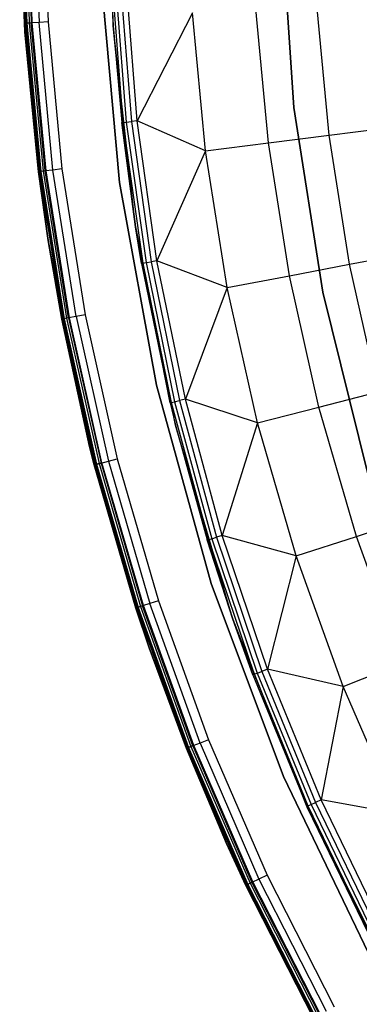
# Model space of a CAD drawing. Extents: x 0.1 to 23.7, y -11.8 to 11.8.
# Tile 6 of 56: x 0.1 to 1.8, y -5.6 to -0.7. Entities that reach past the tile are written whole.
import ezdxf

# ---------------------------------------------------------------- set-up
doc = ezdxf.new("R2010")
doc.units = 0
doc.header["$MEASUREMENT"] = 0
doc.layers.get('0').update_dxf_attribs({"color": 13, "linetype": 'CONTINUOUS'})

# ---------------------------------------------------------------- blocks, each defined once
blk = doc.blocks.new('NIKKI_ROUND_LED_L_60W_2_ST')
at = {"color": 0}
for p, q in [((0.5837, -0.7541, 2.461), (0.5615, 0.2515, 2.461)), ((0.5837, -0.7541, 2.461), (0.5615, 0.2515, 2.461)), ((0.1414, -0.7416, 2.4422), (0.1181, 0, 2.4422)), ((0.1181, 0, 0.1981), (0.1414, -0.7416, 0.1981)), ((0.1414, -0.7416, 2.4422), (0.1181, 0, 2.4422)), ((0.1181, 0, 0.1981), (0.1414, -0.7416, 0.1981)), ((0.1807, -0.7391, 0.1587), (0.1575, 0, 0.1587)), ((0.1807, -0.7391, 0.1587), (0.1575, 0, 0.1587)), ((0.2362, 0, 2.5603), (0.2593, -0.7342, 2.5603)), ((0.2362, 0, 2.5603), (0.2593, -0.7342, 2.5603)), ((0.1211, 0, 0.183), (0.1444, -0.7414, 0.183)), ((0.1211, 0, 0.183), (0.1444, -0.7414, 0.183)), ((0.1271, 0, 2.4874), (0.1504, -0.7411, 2.4874)), ((0.1271, 0, 2.4874), (0.1504, -0.7411, 2.4874)), ((0.1296, 0, 0.1703), (0.1529, -0.7409, 0.1703)), ((0.1296, 0, 0.1703), (0.1529, -0.7409, 0.1703)), ((0.1424, 0, 0.1617), (0.1657, -0.7401, 0.1617)), ((0.1424, 0, 0.1617), (0.1657, -0.7401, 0.1617)), ((0.1527, 0, 2.5257), (0.1759, -0.7394, 2.5257)), ((0.1527, 0, 2.5257), (0.1759, -0.7394, 2.5257)), ((0.191, 0, 2.5513), (0.2142, -0.737, 2.5513)), ((0.191, 0, 2.5513), (0.2142, -0.737, 2.5513)), ((1.4207, -0.2325, 2.2156), (1.4823, -1.1604, 2.2156)), ((1.4823, -1.1604, 2.0188), (1.4207, -0.2325, 2.0188)), ((1.4207, -0.2325, 2.2156), (1.4823, -1.1604, 2.2156)), ((1.4823, -1.1604, 2.0188), (1.4207, -0.2325, 2.0188)), ((0.5233, -0.5122, 2.4816), (0.6151, -1.5326, 2.4816)), ((0.6151, -1.5326, 0.1587), (0.5233, -0.5122, 0.1587)), ((0.6151, -1.5326, 0.1587), (0.5233, -0.5122, 0.1587)), ((0.5233, -0.5122, 2.4816), (0.6151, -1.5326, 2.4816)), ((0.5711, -0.5303, 0.1169), (0.5837, -0.7541, 2.461)), ((0.5711, -0.5303, 0.1169), (0.5837, -0.7541, 2.461)), ((0.5711, -0.5303, 0.1169), (0.5837, -0.7541, 0.1169)), ((0.5711, -0.5303, 0.1169), (0.5837, -0.7541, 0.1169)), ((0.5837, -0.7541, 0.1169), (0.5769, -0.53, 0.087)), ((0.5769, -0.53, 0.087), (0.6318, -1.2348, 0.087)), ((0.5837, -0.7541, 0.1169), (0.5769, -0.53, 0.087)), ((0.5769, -0.53, 0.087), (0.6318, -1.2348, 0.087)), ((0.5937, -0.5293, 0.0617), (0.6485, -1.233, 0.0617)), ((0.5937, -0.5293, 0.0617), (0.6485, -1.233, 0.0617)), ((0.6188, -0.5281, 0.0445), (0.6735, -1.2302, 0.0445)), ((0.6188, -0.5281, 0.0445), (0.6735, -1.2302, 0.0445)), ((0.703, -1.227, 0.0382), (0.6485, -0.5267, 0.0382)), ((0.703, -1.227, 0.0382), (0.6485, -0.5267, 0.0382)), ((1.3554, -1.3358, 0.1122), (1.2924, -0.6692, 0.1122)), ((1.3554, -1.3358, 0.1122), (1.2924, -0.6692, 0.1122)), ((1.6577, -1.2976, 0.2112), (1.5965, -0.6501, 0.2112)), ((1.6577, -1.2976, 0.2112), (1.5965, -0.6501, 0.2112)), ((0.2593, -0.7342, 2.5603), (0.2142, -0.737, 2.5513)), ((0.2593, -0.7342, 2.5603), (0.2142, -0.737, 2.5513)), ((0.2593, -0.7342, 2.5603), (0.3284, -1.4655, 2.5603)), ((0.2593, -0.7342, 2.5603), (0.3284, -1.4655, 2.5603)), ((0.9779, -0.689, 0.0542), (0.703, -1.227, 0.0382)), ((0.9779, -0.689, 0.0542), (0.703, -1.227, 0.0382)), ((1.0427, -1.3753, 0.0542), (0.9779, -0.689, 0.0542)), ((1.0427, -1.3753, 0.0542), (0.9779, -0.689, 0.0542)), ((0.1504, -0.7411, 2.4874), (0.1414, -0.7416, 2.4422)), ((0.1504, -0.7411, 2.4874), (0.1414, -0.7416, 2.4422)), ((0.1414, -0.7416, 0.1981), (0.1444, -0.7414, 0.183)), ((0.1414, -0.7416, 0.1981), (0.1444, -0.7414, 0.183)), ((0.1414, -0.7416, 2.4422), (0.1414, -0.7416, 0.1981)), ((0.1414, -0.7416, 0.1981), (0.1441, -0.7833, 0.1981)), ((0.1441, -0.7833, 2.4422), (0.1414, -0.7416, 2.4422)), ((0.1414, -0.7416, 2.4422), (0.1414, -0.7416, 0.1981)), ((0.1441, -0.7833, 2.4422), (0.1414, -0.7416, 2.4422)), ((0.1414, -0.7416, 0.1981), (0.1441, -0.7833, 0.1981)), ((0.1441, -0.7833, 2.4422), (0.1504, -0.7411, 2.4874)), ((0.1441, -0.7833, 2.4422), (0.1504, -0.7411, 2.4874)), ((0.1441, -0.7833, 0.1981), (0.1444, -0.7414, 0.183)), ((0.1441, -0.7833, 0.1981), (0.1444, -0.7414, 0.183)), ((0.1441, -0.7833, 0.1981), (0.1441, -0.7833, 2.4422)), ((0.1441, -0.7833, 0.1981), (0.1441, -0.7833, 2.4422)), ((0.1441, -0.7833, 0.1981), (0.2112, -1.4803, 0.1981)), ((0.2112, -1.4803, 2.4422), (0.1441, -0.7833, 2.4422)), ((0.2112, -1.4803, 2.4422), (0.1441, -0.7833, 2.4422)), ((0.2202, -1.4792, 2.4874), (0.1441, -0.7833, 2.4422)), ((0.2202, -1.4792, 2.4874), (0.1441, -0.7833, 2.4422)), ((0.1441, -0.7833, 0.1981), (0.2112, -1.4803, 0.1981)), ((0.1529, -0.7409, 0.1703), (0.1444, -0.7414, 0.183)), ((0.1529, -0.7409, 0.1703), (0.1444, -0.7414, 0.183)), ((0.2112, -1.4803, 0.1981), (0.1444, -0.7414, 0.183)), ((0.1444, -0.7414, 0.183), (0.2142, -1.4799, 0.183)), ((0.2112, -1.4803, 0.1981), (0.1444, -0.7414, 0.183)), ((0.1444, -0.7414, 0.183), (0.2142, -1.4799, 0.183)), ((0.1759, -0.7394, 2.5257), (0.1504, -0.7411, 2.4874)), ((0.1759, -0.7394, 2.5257), (0.1504, -0.7411, 2.4874)), ((0.2202, -1.4792, 2.4874), (0.1504, -0.7411, 2.4874)), ((0.2202, -1.4792, 2.4874), (0.1504, -0.7411, 2.4874)), ((0.1657, -0.7401, 0.1617), (0.1529, -0.7409, 0.1703)), ((0.1657, -0.7401, 0.1617), (0.1529, -0.7409, 0.1703)), ((0.1529, -0.7409, 0.1703), (0.2227, -1.4789, 0.1703)), ((0.1529, -0.7409, 0.1703), (0.2227, -1.4789, 0.1703)), ((0.1807, -0.7391, 0.1587), (0.1657, -0.7401, 0.1617)), ((0.1807, -0.7391, 0.1587), (0.1657, -0.7401, 0.1617)), ((0.1657, -0.7401, 0.1617), (0.2354, -1.4773, 0.1617)), ((0.1657, -0.7401, 0.1617), (0.2354, -1.4773, 0.1617)), ((0.2142, -0.737, 2.5513), (0.1759, -0.7394, 2.5257)), ((0.2142, -0.737, 2.5513), (0.1759, -0.7394, 2.5257)), ((0.2456, -1.476, 2.5257), (0.1759, -0.7394, 2.5257)), ((0.2456, -1.476, 2.5257), (0.1759, -0.7394, 2.5257)), ((0.2503, -1.4754, 0.1587), (0.1807, -0.7391, 0.1587)), ((0.2503, -1.4754, 0.1587), (0.1807, -0.7391, 0.1587)), ((0.2836, -1.4712, 2.5513), (0.2142, -0.737, 2.5513)), ((0.2836, -1.4712, 2.5513), (0.2142, -0.737, 2.5513)), ((0.6948, -1.7539, 2.461), (0.5837, -0.7541, 2.461)), ((0.5837, -0.7541, 2.461), (0.626, -1.2354, 0.1169)), ((0.5837, -0.7541, 2.461), (0.626, -1.2354, 0.1169)), ((0.5837, -0.7541, 2.461), (0.5837, -0.7541, 0.1169)), ((0.5837, -0.7541, 0.1169), (0.626, -1.2354, 0.1169)), ((0.5837, -0.7541, 2.461), (0.5837, -0.7541, 0.1169)), ((0.6948, -1.7539, 2.461), (0.5837, -0.7541, 2.461)), ((0.6318, -1.2348, 0.087), (0.5837, -0.7541, 0.1169)), ((0.5837, -0.7541, 0.1169), (0.626, -1.2354, 0.1169)), ((0.6318, -1.2348, 0.087), (0.5837, -0.7541, 0.1169)), ((1.4823, -1.1604, 2.2156), (1.6258, -2.0791, 2.2156)), ((1.6258, -2.0791, 2.0188), (1.4823, -1.1604, 2.0188)), ((1.4823, -1.1604, 2.2156), (1.6258, -2.0791, 2.2156)), ((1.4823, -1.1604, 2.2156), (1.4823, -1.1604, 2.0188)), ((1.6258, -2.0791, 2.0188), (1.4823, -1.1604, 2.0188)), ((1.4823, -1.1604, 2.2156), (1.4823, -1.1604, 2.0188)), ((0.626, -1.2354, 0.1169), (0.6318, -1.2348, 0.087)), ((0.626, -1.2354, 0.1169), (0.6318, -1.2348, 0.087)), ((0.6948, -1.7539, 2.461), (0.626, -1.2354, 0.1169)), ((0.626, -1.2354, 0.1169), (0.6948, -1.7539, 0.1169)), ((0.6948, -1.7539, 2.461), (0.626, -1.2354, 0.1169)), ((0.626, -1.2354, 0.1169), (0.6948, -1.7539, 0.1169)), ((0.6318, -1.2348, 0.087), (0.6485, -1.233, 0.0617)), ((0.6318, -1.2348, 0.087), (0.6485, -1.233, 0.0617)), ((0.6948, -1.7539, 0.1169), (0.6318, -1.2348, 0.087)), ((0.6318, -1.2348, 0.087), (0.7305, -1.9347, 0.087)), ((0.6948, -1.7539, 0.1169), (0.6318, -1.2348, 0.087)), ((0.6318, -1.2348, 0.087), (0.7305, -1.9347, 0.087)), ((0.6485, -1.233, 0.0617), (0.6735, -1.2302, 0.0445)), ((0.6485, -1.233, 0.0617), (0.6735, -1.2302, 0.0445)), ((0.6485, -1.233, 0.0617), (0.747, -1.9319, 0.0617)), ((0.6485, -1.233, 0.0617), (0.747, -1.9319, 0.0617)), ((0.703, -1.227, 0.0382), (0.6735, -1.2302, 0.0445)), ((0.703, -1.227, 0.0382), (0.6735, -1.2302, 0.0445)), ((0.6735, -1.2302, 0.0445), (0.7717, -1.9276, 0.0445)), ((0.6735, -1.2302, 0.0445), (0.7717, -1.9276, 0.0445)), ((1.0427, -1.3753, 0.0542), (0.703, -1.227, 0.0382)), ((1.0427, -1.3753, 0.0542), (0.703, -1.227, 0.0382)), ((0.801, -1.9226, 0.0382), (0.703, -1.227, 0.0382)), ((0.801, -1.9226, 0.0382), (0.703, -1.227, 0.0382)), ((1.6577, -1.2976, 0.2112), (1.9445, -1.2614, 0.3495)), ((1.6577, -1.2976, 0.2112), (1.9445, -1.2614, 0.3495)), ((1.3554, -1.3358, 0.1122), (1.6577, -1.2976, 0.2112)), ((1.3554, -1.3358, 0.1122), (1.6577, -1.2976, 0.2112)), ((1.7595, -1.94, 0.2112), (1.6577, -1.2976, 0.2112)), ((1.7595, -1.94, 0.2112), (1.6577, -1.2976, 0.2112)), ((1.0427, -1.3753, 0.0542), (1.3554, -1.3358, 0.1122)), ((1.0427, -1.3753, 0.0542), (1.3554, -1.3358, 0.1122)), ((1.4601, -1.9971, 0.1122), (1.3554, -1.3358, 0.1122)), ((1.4601, -1.9971, 0.1122), (1.3554, -1.3358, 0.1122)), ((1.0427, -1.3753, 0.0542), (0.801, -1.9226, 0.0382)), ((1.0427, -1.3753, 0.0542), (0.801, -1.9226, 0.0382)), ((1.1506, -2.0561, 0.0542), (1.0427, -1.3753, 0.0542)), ((1.1506, -2.0561, 0.0542), (1.0427, -1.3753, 0.0542)), ((0.3284, -1.4655, 2.5603), (0.2836, -1.4712, 2.5513)), ((0.3284, -1.4655, 2.5603), (0.2836, -1.4712, 2.5513)), ((0.3284, -1.4655, 2.5603), (0.4433, -2.191, 2.5603)), ((0.3284, -1.4655, 2.5603), (0.4433, -2.191, 2.5603)), ((0.2112, -1.4803, 2.4422), (0.2202, -1.4792, 2.4874)), ((0.2112, -1.4803, 2.4422), (0.2202, -1.4792, 2.4874)), ((0.2112, -1.4803, 0.1981), (0.2142, -1.4799, 0.183)), ((0.2112, -1.4803, 0.1981), (0.2142, -1.4799, 0.183)), ((0.2112, -1.4803, 0.1981), (0.2112, -1.4803, 2.4422)), ((0.2112, -1.4803, 0.1981), (0.2112, -1.4803, 2.4422)), ((0.2112, -1.4803, 0.1981), (0.2595, -1.8218, 0.1981)), ((0.2595, -1.8218, 2.4422), (0.2112, -1.4803, 2.4422)), ((0.2595, -1.8218, 2.4422), (0.2112, -1.4803, 2.4422)), ((0.2112, -1.4803, 0.1981), (0.2595, -1.8218, 0.1981)), ((0.2227, -1.4789, 0.1703), (0.2142, -1.4799, 0.183)), ((0.2227, -1.4789, 0.1703), (0.2142, -1.4799, 0.183)), ((0.2595, -1.8218, 0.1981), (0.2142, -1.4799, 0.183)), ((0.2142, -1.4799, 0.183), (0.3303, -2.2126, 0.183)), ((0.2595, -1.8218, 0.1981), (0.2142, -1.4799, 0.183)), ((0.2142, -1.4799, 0.183), (0.3303, -2.2126, 0.183)), ((0.2456, -1.476, 2.5257), (0.2202, -1.4792, 2.4874)), ((0.2456, -1.476, 2.5257), (0.2202, -1.4792, 2.4874)), ((0.2595, -1.8218, 2.4422), (0.2202, -1.4792, 2.4874)), ((0.2595, -1.8218, 2.4422), (0.2202, -1.4792, 2.4874)), ((0.3361, -2.2115, 2.4874), (0.2202, -1.4792, 2.4874)), ((0.3361, -2.2115, 2.4874), (0.2202, -1.4792, 2.4874)), ((0.2354, -1.4773, 0.1617), (0.2227, -1.4789, 0.1703)), ((0.2354, -1.4773, 0.1617), (0.2227, -1.4789, 0.1703)), ((0.2227, -1.4789, 0.1703), (0.3386, -2.211, 0.1703)), ((0.2227, -1.4789, 0.1703), (0.3386, -2.211, 0.1703)), ((0.2503, -1.4754, 0.1587), (0.2354, -1.4773, 0.1617)), ((0.2503, -1.4754, 0.1587), (0.2354, -1.4773, 0.1617)), ((0.2354, -1.4773, 0.1617), (0.3512, -2.2086, 0.1617)), ((0.2354, -1.4773, 0.1617), (0.3512, -2.2086, 0.1617)), ((0.2836, -1.4712, 2.5513), (0.2456, -1.476, 2.5257)), ((0.2836, -1.4712, 2.5513), (0.2456, -1.476, 2.5257)), ((0.3613, -2.2067, 2.5257), (0.2456, -1.476, 2.5257)), ((0.3613, -2.2067, 2.5257), (0.2456, -1.476, 2.5257)), ((0.366, -2.2058, 0.1587), (0.2503, -1.4754, 0.1587)), ((0.366, -2.2058, 0.1587), (0.2503, -1.4754, 0.1587)), ((0.3989, -2.1995, 2.5513), (0.2836, -1.4712, 2.5513)), ((0.3989, -2.1995, 2.5513), (0.2836, -1.4712, 2.5513)), ((0.6151, -1.5326, 2.4816), (0.6151, -1.5326, 0.1587)), ((0.6151, -1.5326, 2.4816), (0.6151, -1.5326, 0.1587)), ((0.6151, -1.5326, 2.4816), (0.7981, -2.5406, 2.4816)), ((0.7981, -2.5406, 0.1587), (0.6151, -1.5326, 0.1587)), ((0.7981, -2.5406, 0.1587), (0.6151, -1.5326, 0.1587)), ((0.6151, -1.5326, 2.4816), (0.7981, -2.5406, 2.4816)), ((0.6948, -1.7539, 0.1169), (0.6948, -1.7539, 2.461)), ((0.6948, -1.7539, 0.1169), (0.7247, -1.9357, 0.1169)), ((0.7247, -1.9357, 0.1169), (0.6948, -1.7539, 2.461)), ((0.6948, -1.7539, 0.1169), (0.6948, -1.7539, 2.461)), ((0.7247, -1.9357, 0.1169), (0.6948, -1.7539, 2.461)), ((0.8667, -2.6286, 0.1169), (0.6948, -1.7539, 2.461)), ((0.8667, -2.6286, 0.1169), (0.6948, -1.7539, 2.461)), ((0.8937, -2.7399, 2.461), (0.6948, -1.7539, 2.461)), ((0.8937, -2.7399, 2.461), (0.6948, -1.7539, 2.461)), ((0.6948, -1.7539, 0.1169), (0.7247, -1.9357, 0.1169)), ((0.6948, -1.7539, 0.1169), (0.7305, -1.9347, 0.087)), ((0.6948, -1.7539, 0.1169), (0.7305, -1.9347, 0.087)), ((0.2595, -1.8218, 0.1981), (0.2595, -1.8218, 2.4422)), ((0.2595, -1.8218, 0.1981), (0.2595, -1.8218, 2.4422)), ((0.2595, -1.8218, 0.1981), (0.3273, -2.2132, 0.1981)), ((0.3273, -2.2132, 2.4422), (0.2595, -1.8218, 2.4422)), ((0.3273, -2.2132, 2.4422), (0.2595, -1.8218, 2.4422)), ((0.3361, -2.2115, 2.4874), (0.2595, -1.8218, 2.4422)), ((0.3361, -2.2115, 2.4874), (0.2595, -1.8218, 2.4422)), ((0.2595, -1.8218, 0.1981), (0.3273, -2.2132, 0.1981)), ((0.2595, -1.8218, 0.1981), (0.3303, -2.2126, 0.183)), ((0.2595, -1.8218, 0.1981), (0.3303, -2.2126, 0.183)), ((1.7595, -1.94, 0.2112), (2.0434, -1.8858, 0.3495)), ((1.7595, -1.94, 0.2112), (2.0434, -1.8858, 0.3495)), ((0.7247, -1.9357, 0.1169), (0.7305, -1.9347, 0.087)), ((0.7247, -1.9357, 0.1169), (0.7305, -1.9347, 0.087)), ((0.7247, -1.9357, 0.1169), (0.8667, -2.6286, 0.1169)), ((0.7247, -1.9357, 0.1169), (0.8667, -2.6286, 0.1169)), ((0.7305, -1.9347, 0.087), (0.747, -1.9319, 0.0617)), ((0.7305, -1.9347, 0.087), (0.747, -1.9319, 0.0617)), ((0.7305, -1.9347, 0.087), (0.8724, -2.6272, 0.087)), ((0.7305, -1.9347, 0.087), (0.8724, -2.6272, 0.087)), ((0.747, -1.9319, 0.0617), (0.7717, -1.9276, 0.0445)), ((0.747, -1.9319, 0.0617), (0.7717, -1.9276, 0.0445)), ((0.747, -1.9319, 0.0617), (0.8887, -2.6233, 0.0617)), ((0.747, -1.9319, 0.0617), (0.8887, -2.6233, 0.0617)), ((0.801, -1.9226, 0.0382), (0.7717, -1.9276, 0.0445)), ((0.801, -1.9226, 0.0382), (0.7717, -1.9276, 0.0445)), ((0.7717, -1.9276, 0.0445), (0.9131, -2.6175, 0.0445)), ((0.7717, -1.9276, 0.0445), (0.9131, -2.6175, 0.0445)), ((1.1506, -2.0561, 0.0542), (0.801, -1.9226, 0.0382)), ((1.1506, -2.0561, 0.0542), (0.801, -1.9226, 0.0382)), ((0.9421, -2.6107, 0.0382), (0.801, -1.9226, 0.0382)), ((0.9421, -2.6107, 0.0382), (0.801, -1.9226, 0.0382)), ((1.4601, -1.9971, 0.1122), (1.7595, -1.94, 0.2112)), ((1.4601, -1.9971, 0.1122), (1.7595, -1.94, 0.2112)), ((1.9014, -2.5747, 0.2112), (1.7595, -1.94, 0.2112)), ((1.9014, -2.5747, 0.2112), (1.7595, -1.94, 0.2112)), ((1.1506, -2.0561, 0.0542), (1.4601, -1.9971, 0.1122)), ((1.1506, -2.0561, 0.0542), (1.4601, -1.9971, 0.1122)), ((1.6062, -2.6505, 0.1122), (1.4601, -1.9971, 0.1122)), ((1.6062, -2.6505, 0.1122), (1.4601, -1.9971, 0.1122)), ((1.1506, -2.0561, 0.0542), (0.9421, -2.6107, 0.0382)), ((1.1506, -2.0561, 0.0542), (0.9421, -2.6107, 0.0382)), ((1.3009, -2.7289, 0.0542), (1.1506, -2.0561, 0.0542)), ((1.3009, -2.7289, 0.0542), (1.1506, -2.0561, 0.0542)), ((1.6258, -2.0791, 2.2156), (1.8499, -2.9816, 2.2156)), ((1.8499, -2.9816, 2.0188), (1.6258, -2.0791, 2.0188)), ((1.6258, -2.0791, 2.2156), (1.8499, -2.9816, 2.2156)), ((1.6258, -2.0791, 2.2156), (1.6258, -2.0791, 2.0188)), ((1.8499, -2.9816, 2.0188), (1.6258, -2.0791, 2.0188)), ((1.6258, -2.0791, 2.2156), (1.6258, -2.0791, 2.0188)), ((0.3989, -2.1995, 2.5513), (0.3613, -2.2067, 2.5257)), ((0.3989, -2.1995, 2.5513), (0.3613, -2.2067, 2.5257)), ((0.4433, -2.191, 2.5603), (0.3989, -2.1995, 2.5513)), ((0.4433, -2.191, 2.5603), (0.3989, -2.1995, 2.5513)), ((0.3989, -2.1995, 2.5513), (0.5598, -2.9191, 2.5513)), ((0.3989, -2.1995, 2.5513), (0.5598, -2.9191, 2.5513)), ((0.4433, -2.191, 2.5603), (0.6036, -2.9079, 2.5603)), ((0.4433, -2.191, 2.5603), (0.6036, -2.9079, 2.5603)), ((0.3273, -2.2132, 2.4422), (0.3361, -2.2115, 2.4874)), ((0.3273, -2.2132, 2.4422), (0.3361, -2.2115, 2.4874)), ((0.3273, -2.2132, 0.1981), (0.3303, -2.2126, 0.183)), ((0.3273, -2.2132, 0.1981), (0.3303, -2.2126, 0.183)), ((0.3273, -2.2132, 0.1981), (0.3273, -2.2132, 2.4422)), ((0.3273, -2.2132, 0.1981), (0.3273, -2.2132, 2.4422)), ((0.3273, -2.2132, 0.1981), (0.4661, -2.8461, 0.1981)), ((0.4661, -2.8461, 2.4422), (0.3273, -2.2132, 2.4422)), ((0.3273, -2.2132, 2.4422), (0.4979, -2.935, 2.4874)), ((0.3273, -2.2132, 2.4422), (0.4979, -2.935, 2.4874)), ((0.4661, -2.8461, 2.4422), (0.3273, -2.2132, 2.4422)), ((0.3273, -2.2132, 0.1981), (0.4661, -2.8461, 0.1981)), ((0.3386, -2.211, 0.1703), (0.3303, -2.2126, 0.183)), ((0.3386, -2.211, 0.1703), (0.3303, -2.2126, 0.183)), ((0.4661, -2.8461, 0.1981), (0.3303, -2.2126, 0.183)), ((0.3303, -2.2126, 0.183), (0.4921, -2.9365, 0.183)), ((0.4661, -2.8461, 0.1981), (0.3303, -2.2126, 0.183)), ((0.3303, -2.2126, 0.183), (0.4921, -2.9365, 0.183)), ((0.3613, -2.2067, 2.5257), (0.3361, -2.2115, 2.4874)), ((0.3613, -2.2067, 2.5257), (0.3361, -2.2115, 2.4874)), ((0.3361, -2.2115, 2.4874), (0.4979, -2.935, 2.4874)), ((0.3361, -2.2115, 2.4874), (0.4979, -2.935, 2.4874)), ((0.3512, -2.2086, 0.1617), (0.3386, -2.211, 0.1703)), ((0.3512, -2.2086, 0.1617), (0.3386, -2.211, 0.1703)), ((0.3386, -2.211, 0.1703), (0.5003, -2.9344, 0.1703)), ((0.3386, -2.211, 0.1703), (0.5003, -2.9344, 0.1703)), ((0.366, -2.2058, 0.1587), (0.3512, -2.2086, 0.1617)), ((0.366, -2.2058, 0.1587), (0.3512, -2.2086, 0.1617)), ((0.3512, -2.2086, 0.1617), (0.5127, -2.9312, 0.1617)), ((0.3512, -2.2086, 0.1617), (0.5127, -2.9312, 0.1617)), ((0.3613, -2.2067, 2.5257), (0.5227, -2.9287, 2.5257)), ((0.3613, -2.2067, 2.5257), (0.5227, -2.9287, 2.5257)), ((0.5273, -2.9275, 0.1587), (0.366, -2.2058, 0.1587)), ((0.5273, -2.9275, 0.1587), (0.366, -2.2058, 0.1587)), ((0.7981, -2.5406, 2.4816), (0.7981, -2.5406, 0.1587)), ((0.7981, -2.5406, 2.4816), (0.7981, -2.5406, 0.1587)), ((0.7981, -2.5406, 2.4816), (1.0706, -3.5281, 2.4816)), ((1.0706, -3.5281, 0.1587), (0.7981, -2.5406, 0.1587)), ((1.0706, -3.5281, 0.1587), (0.7981, -2.5406, 0.1587)), ((0.7981, -2.5406, 2.4816), (1.0706, -3.5281, 2.4816)), ((1.6062, -2.6505, 0.1122), (1.9014, -2.5747, 0.2112)), ((1.6062, -2.6505, 0.1122), (1.9014, -2.5747, 0.2112)), ((0.8667, -2.6286, 0.1169), (0.8724, -2.6272, 0.087)), ((0.8667, -2.6286, 0.1169), (0.8724, -2.6272, 0.087)), ((0.8667, -2.6286, 0.1169), (0.8937, -2.7399, 2.461)), ((0.8667, -2.6286, 0.1169), (0.8937, -2.7399, 2.461)), ((0.8667, -2.6286, 0.1169), (0.8937, -2.7399, 0.1169)), ((0.8667, -2.6286, 0.1169), (0.8937, -2.7399, 0.1169)), ((0.8724, -2.6272, 0.087), (0.8887, -2.6233, 0.0617)), ((0.8724, -2.6272, 0.087), (0.8887, -2.6233, 0.0617)), ((0.8937, -2.7399, 0.1169), (0.8724, -2.6272, 0.087)), ((0.8724, -2.6272, 0.087), (1.0571, -3.3095, 0.087)), ((0.8937, -2.7399, 0.1169), (0.8724, -2.6272, 0.087)), ((0.8724, -2.6272, 0.087), (1.0571, -3.3095, 0.087)), ((0.8887, -2.6233, 0.0617), (0.9131, -2.6175, 0.0445)), ((0.8887, -2.6233, 0.0617), (0.9131, -2.6175, 0.0445)), ((0.8887, -2.6233, 0.0617), (1.0732, -3.3047, 0.0617)), ((0.8887, -2.6233, 0.0617), (1.0732, -3.3047, 0.0617)), ((0.9421, -2.6107, 0.0382), (0.9131, -2.6175, 0.0445)), ((0.9421, -2.6107, 0.0382), (0.9131, -2.6175, 0.0445)), ((0.9131, -2.6175, 0.0445), (1.0972, -3.2973, 0.0445)), ((0.9131, -2.6175, 0.0445), (1.0972, -3.2973, 0.0445)), ((1.3009, -2.7289, 0.0542), (0.9421, -2.6107, 0.0382)), ((1.3009, -2.7289, 0.0542), (0.9421, -2.6107, 0.0382)), ((1.1256, -3.2887, 0.0382), (0.9421, -2.6107, 0.0382)), ((1.1256, -3.2887, 0.0382), (0.9421, -2.6107, 0.0382)), ((1.3009, -2.7289, 0.0542), (1.6062, -2.6505, 0.1122)), ((1.3009, -2.7289, 0.0542), (1.6062, -2.6505, 0.1122)), ((1.793, -3.2934, 0.1122), (1.6062, -2.6505, 0.1122)), ((1.793, -3.2934, 0.1122), (1.6062, -2.6505, 0.1122)), ((1.1791, -3.7045, 2.461), (0.8937, -2.7399, 2.461)), ((0.8937, -2.7399, 2.461), (1.0515, -3.3112, 0.1169)), ((0.8937, -2.7399, 2.461), (1.0515, -3.3112, 0.1169)), ((0.8937, -2.7399, 2.461), (0.8937, -2.7399, 0.1169)), ((0.8937, -2.7399, 0.1169), (1.0515, -3.3112, 0.1169)), ((0.8937, -2.7399, 2.461), (0.8937, -2.7399, 0.1169)), ((1.1791, -3.7045, 2.461), (0.8937, -2.7399, 2.461)), ((1.0571, -3.3095, 0.087), (0.8937, -2.7399, 0.1169)), ((0.8937, -2.7399, 0.1169), (1.0515, -3.3112, 0.1169)), ((1.0571, -3.3095, 0.087), (0.8937, -2.7399, 0.1169)), ((1.3009, -2.7289, 0.0542), (1.1256, -3.2887, 0.0382)), ((1.3009, -2.7289, 0.0542), (1.1256, -3.2887, 0.0382)), ((1.4933, -3.3908, 0.0542), (1.3009, -2.7289, 0.0542)), ((1.4933, -3.3908, 0.0542), (1.3009, -2.7289, 0.0542)), ((0.4661, -2.8461, 0.1981), (0.4661, -2.8461, 2.4422)), ((0.4661, -2.8461, 0.1981), (0.4661, -2.8461, 2.4422)), ((0.4661, -2.8461, 0.1981), (0.4892, -2.9373, 0.1981)), ((0.4892, -2.9373, 2.4422), (0.4661, -2.8461, 2.4422)), ((0.4661, -2.8461, 2.4422), (0.4979, -2.935, 2.4874)), ((0.4661, -2.8461, 2.4422), (0.4979, -2.935, 2.4874)), ((0.4892, -2.9373, 2.4422), (0.4661, -2.8461, 2.4422)), ((0.4661, -2.8461, 0.1981), (0.4892, -2.9373, 0.1981)), ((0.4661, -2.8461, 0.1981), (0.4921, -2.9365, 0.183)), ((0.4661, -2.8461, 0.1981), (0.4921, -2.9365, 0.183)), ((0.4979, -2.935, 2.4874), (0.4892, -2.9373, 2.4422)), ((0.4979, -2.935, 2.4874), (0.4892, -2.9373, 2.4422)), ((0.4892, -2.9373, 0.1981), (0.4921, -2.9365, 0.183)), ((0.4892, -2.9373, 0.1981), (0.4921, -2.9365, 0.183)), ((0.4892, -2.9373, 0.1981), (0.4892, -2.9373, 2.4422)), ((0.4892, -2.9373, 0.1981), (0.4892, -2.9373, 2.4422)), ((0.4892, -2.9373, 0.1981), (0.6962, -3.6498, 0.1981)), ((0.6962, -3.6498, 2.4422), (0.4892, -2.9373, 2.4422)), ((0.6962, -3.6498, 2.4422), (0.4892, -2.9373, 2.4422)), ((0.4892, -2.9373, 0.1981), (0.6962, -3.6498, 0.1981)), ((0.5003, -2.9344, 0.1703), (0.4921, -2.9365, 0.183)), ((0.5003, -2.9344, 0.1703), (0.4921, -2.9365, 0.183)), ((0.4921, -2.9365, 0.183), (0.699, -3.6489, 0.183)), ((0.4921, -2.9365, 0.183), (0.699, -3.6489, 0.183)), ((0.4979, -2.935, 2.4874), (0.5227, -2.9287, 2.5257)), ((0.4979, -2.935, 2.4874), (0.5227, -2.9287, 2.5257)), ((0.4979, -2.935, 2.4874), (0.7047, -3.647, 2.4874)), ((0.4979, -2.935, 2.4874), (0.7047, -3.647, 2.4874)), ((0.5127, -2.9312, 0.1617), (0.5003, -2.9344, 0.1703)), ((0.5127, -2.9312, 0.1617), (0.5003, -2.9344, 0.1703)), ((0.5003, -2.9344, 0.1703), (0.7071, -3.6462, 0.1703)), ((0.5003, -2.9344, 0.1703), (0.7071, -3.6462, 0.1703)), ((0.5273, -2.9275, 0.1587), (0.5127, -2.9312, 0.1617)), ((0.5273, -2.9275, 0.1587), (0.5127, -2.9312, 0.1617)), ((0.5127, -2.9312, 0.1617), (0.7193, -3.6423, 0.1617)), ((0.5127, -2.9312, 0.1617), (0.7193, -3.6423, 0.1617)), ((0.5227, -2.9287, 2.5257), (0.5598, -2.9191, 2.5513)), ((0.5227, -2.9287, 2.5257), (0.5598, -2.9191, 2.5513)), ((0.5227, -2.9287, 2.5257), (0.7291, -3.6391, 2.5257)), ((0.5227, -2.9287, 2.5257), (0.7291, -3.6391, 2.5257)), ((0.7336, -3.6376, 0.1587), (0.5273, -2.9275, 0.1587)), ((0.7336, -3.6376, 0.1587), (0.5273, -2.9275, 0.1587)), ((0.5598, -2.9191, 2.5513), (0.6036, -2.9079, 2.5603)), ((0.5598, -2.9191, 2.5513), (0.6036, -2.9079, 2.5603)), ((0.5598, -2.9191, 2.5513), (0.7655, -3.6273, 2.5513)), ((0.5598, -2.9191, 2.5513), (0.7655, -3.6273, 2.5513)), ((0.6036, -2.9079, 2.5603), (0.8085, -3.6133, 2.5603)), ((0.6036, -2.9079, 2.5603), (0.8085, -3.6133, 2.5603)), ((1.793, -3.2934, 0.1122), (2.0828, -3.1993, 0.2112)), ((1.793, -3.2934, 0.1122), (2.0828, -3.1993, 0.2112)), ((1.0515, -3.3112, 0.1169), (1.0571, -3.3095, 0.087)), ((1.0515, -3.3112, 0.1169), (1.0571, -3.3095, 0.087)), ((1.1791, -3.7045, 2.461), (1.0515, -3.3112, 0.1169)), ((1.0515, -3.3112, 0.1169), (1.1791, -3.7045, 0.1169)), ((1.1791, -3.7045, 2.461), (1.0515, -3.3112, 0.1169)), ((1.0515, -3.3112, 0.1169), (1.1791, -3.7045, 0.1169)), ((1.0571, -3.3095, 0.087), (1.0732, -3.3047, 0.0617)), ((1.0571, -3.3095, 0.087), (1.0732, -3.3047, 0.0617)), ((1.1791, -3.7045, 0.1169), (1.0571, -3.3095, 0.087)), ((1.0571, -3.3095, 0.087), (1.2839, -3.979, 0.087)), ((1.1791, -3.7045, 0.1169), (1.0571, -3.3095, 0.087)), ((1.0571, -3.3095, 0.087), (1.2839, -3.979, 0.087)), ((1.0732, -3.3047, 0.0617), (1.0972, -3.2973, 0.0445)), ((1.0732, -3.3047, 0.0617), (1.0972, -3.2973, 0.0445)), ((1.0732, -3.3047, 0.0617), (1.2996, -3.9732, 0.0617)), ((1.0732, -3.3047, 0.0617), (1.2996, -3.9732, 0.0617)), ((1.1256, -3.2887, 0.0382), (1.0972, -3.2973, 0.0445)), ((1.1256, -3.2887, 0.0382), (1.0972, -3.2973, 0.0445)), ((1.0972, -3.2973, 0.0445), (1.3231, -3.9644, 0.0445)), ((1.0972, -3.2973, 0.0445), (1.3231, -3.9644, 0.0445)), ((1.4933, -3.3908, 0.0542), (1.1256, -3.2887, 0.0382)), ((1.4933, -3.3908, 0.0542), (1.1256, -3.2887, 0.0382)), ((1.351, -3.954, 0.0382), (1.1256, -3.2887, 0.0382)), ((1.351, -3.954, 0.0382), (1.1256, -3.2887, 0.0382)), ((1.4933, -3.3908, 0.0542), (1.793, -3.2934, 0.1122)), ((1.4933, -3.3908, 0.0542), (1.793, -3.2934, 0.1122)), ((2.0198, -3.9234, 0.1122), (1.793, -3.2934, 0.1122)), ((2.0198, -3.9234, 0.1122), (1.793, -3.2934, 0.1122)), ((1.4933, -3.3908, 0.0542), (1.351, -3.954, 0.0382)), ((1.4933, -3.3908, 0.0542), (1.351, -3.954, 0.0382)), ((1.7268, -4.0394, 0.0542), (1.4933, -3.3908, 0.0542)), ((1.7268, -4.0394, 0.0542), (1.4933, -3.3908, 0.0542)), ((1.0706, -3.5281, 2.4816), (1.0706, -3.5281, 0.1587)), ((1.0706, -3.5281, 2.4816), (1.0706, -3.5281, 0.1587)), ((1.0706, -3.5281, 2.4816), (1.4306, -4.4873, 2.4816)), ((1.4306, -4.4873, 0.1587), (1.0706, -3.5281, 0.1587)), ((1.4306, -4.4873, 0.1587), (1.0706, -3.5281, 0.1587)), ((1.0706, -3.5281, 2.4816), (1.4306, -4.4873, 2.4816)), ((0.8085, -3.6133, 2.5603), (0.7655, -3.6273, 2.5513)), ((0.8085, -3.6133, 2.5603), (0.7655, -3.6273, 2.5513)), ((0.8085, -3.6133, 2.5603), (1.0573, -4.3044, 2.5603)), ((0.8085, -3.6133, 2.5603), (1.0573, -4.3044, 2.5603)), ((0.7047, -3.647, 2.4874), (0.6962, -3.6498, 2.4422)), ((0.7047, -3.647, 2.4874), (0.6962, -3.6498, 2.4422)), ((0.6962, -3.6498, 0.1981), (0.699, -3.6489, 0.183)), ((0.6962, -3.6498, 0.1981), (0.699, -3.6489, 0.183)), ((0.6962, -3.6498, 0.1981), (0.6962, -3.6498, 2.4422)), ((0.6962, -3.6498, 0.1981), (0.6962, -3.6498, 2.4422)), ((0.6962, -3.6498, 0.1981), (0.7625, -3.848, 0.1981)), ((0.7625, -3.848, 2.4422), (0.6962, -3.6498, 2.4422)), ((0.7625, -3.848, 2.4422), (0.6962, -3.6498, 2.4422)), ((0.6962, -3.6498, 0.1981), (0.7625, -3.848, 0.1981)), ((0.7071, -3.6462, 0.1703), (0.699, -3.6489, 0.183)), ((0.7071, -3.6462, 0.1703), (0.699, -3.6489, 0.183)), ((0.7625, -3.848, 0.1981), (0.699, -3.6489, 0.183)), ((0.699, -3.6489, 0.183), (0.9503, -4.3468, 0.183)), ((0.7625, -3.848, 0.1981), (0.699, -3.6489, 0.183)), ((0.699, -3.6489, 0.183), (0.9503, -4.3468, 0.183)), ((0.7291, -3.6391, 2.5257), (0.7047, -3.647, 2.4874)), ((0.7291, -3.6391, 2.5257), (0.7047, -3.647, 2.4874)), ((0.7625, -3.848, 2.4422), (0.7047, -3.647, 2.4874)), ((0.7625, -3.848, 2.4422), (0.7047, -3.647, 2.4874)), ((0.9559, -4.3446, 2.4874), (0.7047, -3.647, 2.4874)), ((0.9559, -4.3446, 2.4874), (0.7047, -3.647, 2.4874)), ((0.7193, -3.6423, 0.1617), (0.7071, -3.6462, 0.1703)), ((0.7193, -3.6423, 0.1617), (0.7071, -3.6462, 0.1703)), ((0.7071, -3.6462, 0.1703), (0.9582, -4.3437, 0.1703)), ((0.7071, -3.6462, 0.1703), (0.9582, -4.3437, 0.1703)), ((0.7336, -3.6376, 0.1587), (0.7193, -3.6423, 0.1617)), ((0.7336, -3.6376, 0.1587), (0.7193, -3.6423, 0.1617)), ((0.7193, -3.6423, 0.1617), (0.9701, -4.339, 0.1617)), ((0.7193, -3.6423, 0.1617), (0.9701, -4.339, 0.1617)), ((0.7655, -3.6273, 2.5513), (0.7291, -3.6391, 2.5257)), ((0.7655, -3.6273, 2.5513), (0.7291, -3.6391, 2.5257)), ((0.9797, -4.3352, 2.5257), (0.7291, -3.6391, 2.5257)), ((0.9797, -4.3352, 2.5257), (0.7291, -3.6391, 2.5257)), ((0.9841, -4.3334, 0.1587), (0.7336, -3.6376, 0.1587)), ((0.9841, -4.3334, 0.1587), (0.7336, -3.6376, 0.1587)), ((1.0153, -4.3211, 2.5513), (0.7655, -3.6273, 2.5513)), ((1.0153, -4.3211, 2.5513), (0.7655, -3.6273, 2.5513)), ((1.1791, -3.7045, 0.1169), (1.1791, -3.7045, 2.461)), ((1.1791, -3.7045, 0.1169), (1.2784, -3.9811, 0.1169)), ((1.2784, -3.9811, 0.1169), (1.1791, -3.7045, 2.461)), ((1.1791, -3.7045, 0.1169), (1.1791, -3.7045, 2.461)), ((1.2784, -3.9811, 0.1169), (1.1791, -3.7045, 2.461)), ((1.5465, -4.6355, 0.1169), (1.1791, -3.7045, 2.461)), ((1.5465, -4.6355, 0.1169), (1.1791, -3.7045, 2.461)), ((1.5486, -4.6401, 2.461), (1.1791, -3.7045, 2.461)), ((1.5486, -4.6401, 2.461), (1.1791, -3.7045, 2.461)), ((1.1791, -3.7045, 0.1169), (1.2784, -3.9811, 0.1169)), ((1.1791, -3.7045, 0.1169), (1.2839, -3.979, 0.087)), ((1.1791, -3.7045, 0.1169), (1.2839, -3.979, 0.087)), ((0.7625, -3.848, 0.1981), (0.7625, -3.848, 2.4422)), ((0.7625, -3.848, 0.1981), (0.7625, -3.848, 2.4422)), ((0.7625, -3.848, 0.1981), (0.9475, -4.3479, 0.1981)), ((0.9475, -4.3479, 2.4422), (0.7625, -3.848, 2.4422)), ((0.9475, -4.3479, 2.4422), (0.7625, -3.848, 2.4422)), ((0.9559, -4.3446, 2.4874), (0.7625, -3.848, 2.4422)), ((0.9559, -4.3446, 2.4874), (0.7625, -3.848, 2.4422)), ((0.9503, -4.3468, 0.183), (0.7625, -3.848, 0.1981)), ((0.7625, -3.848, 0.1981), (0.9475, -4.3479, 0.1981)), ((0.9503, -4.3468, 0.183), (0.7625, -3.848, 0.1981)), ((1.2996, -3.9732, 0.0617), (1.3231, -3.9644, 0.0445)), ((1.2996, -3.9732, 0.0617), (1.3231, -3.9644, 0.0445)), ((1.351, -3.954, 0.0382), (1.3231, -3.9644, 0.0445)), ((1.351, -3.954, 0.0382), (1.3231, -3.9644, 0.0445)), ((1.3231, -3.9644, 0.0445), (1.5901, -4.6161, 0.0445)), ((1.3231, -3.9644, 0.0445), (1.5901, -4.6161, 0.0445)), ((1.7268, -4.0394, 0.0542), (1.351, -3.954, 0.0382)), ((1.7268, -4.0394, 0.0542), (1.351, -3.954, 0.0382)), ((1.6173, -4.604, 0.0382), (1.351, -3.954, 0.0382)), ((1.6173, -4.604, 0.0382), (1.351, -3.954, 0.0382)), ((1.7268, -4.0394, 0.0542), (2.0198, -3.9234, 0.1122)), ((1.7268, -4.0394, 0.0542), (2.0198, -3.9234, 0.1122)), ((1.2784, -3.9811, 0.1169), (1.2839, -3.979, 0.087)), ((1.2784, -3.9811, 0.1169), (1.2839, -3.979, 0.087)), ((1.2784, -3.9811, 0.1169), (1.5465, -4.6355, 0.1169)), ((1.2784, -3.9811, 0.1169), (1.5465, -4.6355, 0.1169)), ((1.2839, -3.979, 0.087), (1.2996, -3.9732, 0.0617)), ((1.2839, -3.979, 0.087), (1.2996, -3.9732, 0.0617)), ((1.2839, -3.979, 0.087), (1.5519, -4.6331, 0.087)), ((1.2839, -3.979, 0.087), (1.5519, -4.6331, 0.087)), ((1.2996, -3.9732, 0.0617), (1.5672, -4.6263, 0.0617)), ((1.2996, -3.9732, 0.0617), (1.5672, -4.6263, 0.0617)), ((1.7268, -4.0394, 0.0542), (1.6173, -4.604, 0.0382)), ((1.7268, -4.0394, 0.0542), (1.6173, -4.604, 0.0382)), ((2.0005, -4.672, 0.0542), (1.7268, -4.0394, 0.0542)), ((2.0005, -4.672, 0.0542), (1.7268, -4.0394, 0.0542)), ((1.0573, -4.3044, 2.5603), (1.0153, -4.3211, 2.5513)), ((1.0573, -4.3044, 2.5603), (1.0153, -4.3211, 2.5513)), ((1.0573, -4.3044, 2.5603), (1.3491, -4.9786, 2.5603)), ((1.0573, -4.3044, 2.5603), (1.3491, -4.9786, 2.5603)), ((0.9475, -4.3479, 2.4422), (0.9559, -4.3446, 2.4874)), ((0.9475, -4.3479, 2.4422), (0.9559, -4.3446, 2.4874)), ((0.9475, -4.3479, 0.1981), (0.9503, -4.3468, 0.183)), ((0.9475, -4.3479, 0.1981), (0.9503, -4.3468, 0.183)), ((0.9475, -4.3479, 0.1981), (0.9475, -4.3479, 2.4422)), ((0.9475, -4.3479, 0.1981), (0.9475, -4.3479, 2.4422)), ((0.9475, -4.3479, 0.1981), (1.1463, -4.8199, 0.1981)), ((1.1463, -4.8199, 2.4422), (0.9475, -4.3479, 2.4422)), ((1.1463, -4.8199, 2.4422), (0.9475, -4.3479, 2.4422)), ((0.9475, -4.3479, 0.1981), (1.1463, -4.8199, 0.1981)), ((0.9582, -4.3437, 0.1703), (0.9503, -4.3468, 0.183)), ((0.9582, -4.3437, 0.1703), (0.9503, -4.3468, 0.183)), ((1.1463, -4.8199, 0.1981), (0.9503, -4.3468, 0.183)), ((0.9503, -4.3468, 0.183), (1.2449, -5.0276, 0.183)), ((1.1463, -4.8199, 0.1981), (0.9503, -4.3468, 0.183)), ((0.9503, -4.3468, 0.183), (1.2449, -5.0276, 0.183)), ((0.9797, -4.3352, 2.5257), (0.9559, -4.3446, 2.4874)), ((0.9797, -4.3352, 2.5257), (0.9559, -4.3446, 2.4874)), ((0.9559, -4.3446, 2.4874), (1.2503, -5.0251, 2.4874)), ((0.9559, -4.3446, 2.4874), (1.2503, -5.0251, 2.4874)), ((0.9559, -4.3446, 2.4874), (1.1463, -4.8199, 2.4422)), ((0.9559, -4.3446, 2.4874), (1.1463, -4.8199, 2.4422)), ((0.9701, -4.339, 0.1617), (0.9582, -4.3437, 0.1703)), ((0.9701, -4.339, 0.1617), (0.9582, -4.3437, 0.1703)), ((0.9582, -4.3437, 0.1703), (1.2526, -5.024, 0.1703)), ((0.9582, -4.3437, 0.1703), (1.2526, -5.024, 0.1703)), ((0.9841, -4.3334, 0.1587), (0.9701, -4.339, 0.1617)), ((0.9841, -4.3334, 0.1587), (0.9701, -4.339, 0.1617)), ((0.9701, -4.339, 0.1617), (1.2642, -5.0185, 0.1617)), ((0.9701, -4.339, 0.1617), (1.2642, -5.0185, 0.1617)), ((1.0153, -4.3211, 2.5513), (0.9797, -4.3352, 2.5257)), ((1.0153, -4.3211, 2.5513), (0.9797, -4.3352, 2.5257)), ((0.9797, -4.3352, 2.5257), (1.2735, -5.0142, 2.5257)), ((0.9797, -4.3352, 2.5257), (1.2735, -5.0142, 2.5257)), ((1.2778, -5.0121, 0.1587), (0.9841, -4.3334, 0.1587)), ((1.2778, -5.0121, 0.1587), (0.9841, -4.3334, 0.1587)), ((1.0153, -4.3211, 2.5513), (1.3082, -4.9978, 2.5513)), ((1.0153, -4.3211, 2.5513), (1.3082, -4.9978, 2.5513)), ((1.4306, -4.4873, 2.4816), (1.4306, -4.4873, 0.1587)), ((1.4306, -4.4873, 2.4816), (1.4306, -4.4873, 0.1587)), ((1.4306, -4.4873, 2.4816), (1.8751, -5.4103, 2.4816)), ((1.8751, -5.4103, 0.1587), (1.4306, -4.4873, 0.1587)), ((1.8751, -5.4103, 0.1587), (1.4306, -4.4873, 0.1587)), ((1.4306, -4.4873, 2.4816), (1.8751, -5.4103, 2.4816)), ((1.5465, -4.6355, 0.1169), (1.5519, -4.6331, 0.087)), ((1.5465, -4.6355, 0.1169), (1.5519, -4.6331, 0.087)), ((1.5465, -4.6355, 0.1169), (1.5486, -4.6401, 2.461)), ((1.5465, -4.6355, 0.1169), (1.5486, -4.6401, 0.1169)), ((1.5465, -4.6355, 0.1169), (1.5486, -4.6401, 2.461)), ((1.5465, -4.6355, 0.1169), (1.5486, -4.6401, 0.1169)), ((1.5486, -4.6401, 0.1169), (1.5519, -4.6331, 0.087)), ((1.5486, -4.6401, 0.1169), (1.5519, -4.6331, 0.087)), ((1.5486, -4.6401, 0.1169), (1.5486, -4.6401, 2.461)), ((1.5486, -4.6401, 0.1169), (1.5486, -4.6401, 2.461)), ((1.5486, -4.6401, 0.1169), (1.8548, -5.2721, 0.1169)), ((1.8548, -5.2721, 0.1169), (1.5486, -4.6401, 2.461)), ((1.8548, -5.2721, 0.1169), (1.5486, -4.6401, 2.461)), ((1.9993, -5.5394, 2.461), (1.5486, -4.6401, 2.461)), ((1.9993, -5.5394, 2.461), (1.5486, -4.6401, 2.461)), ((1.5486, -4.6401, 0.1169), (1.8548, -5.2721, 0.1169)), ((1.5486, -4.6401, 0.1169), (1.86, -5.2693, 0.087)), ((1.5486, -4.6401, 0.1169), (1.86, -5.2693, 0.087)), ((1.5519, -4.6331, 0.087), (1.5672, -4.6263, 0.0617)), ((1.5519, -4.6331, 0.087), (1.5672, -4.6263, 0.0617)), ((1.5519, -4.6331, 0.087), (1.86, -5.2693, 0.087)), ((1.5519, -4.6331, 0.087), (1.86, -5.2693, 0.087)), ((1.5672, -4.6263, 0.0617), (1.5901, -4.6161, 0.0445)), ((1.5672, -4.6263, 0.0617), (1.5901, -4.6161, 0.0445)), ((1.5672, -4.6263, 0.0617), (1.8748, -5.2616, 0.0617)), ((1.5672, -4.6263, 0.0617), (1.8748, -5.2616, 0.0617)), ((1.6173, -4.604, 0.0382), (1.5901, -4.6161, 0.0445)), ((1.6173, -4.604, 0.0382), (1.5901, -4.6161, 0.0445)), ((1.5901, -4.6161, 0.0445), (1.8971, -5.2499, 0.0445)), ((1.5901, -4.6161, 0.0445), (1.8971, -5.2499, 0.0445)), ((2.0005, -4.672, 0.0542), (1.6173, -4.604, 0.0382)), ((2.0005, -4.672, 0.0542), (1.6173, -4.604, 0.0382)), ((1.9234, -5.2361, 0.0382), (1.6173, -4.604, 0.0382)), ((1.9234, -5.2361, 0.0382), (1.6173, -4.604, 0.0382)), ((1.1463, -4.8199, 0.1981), (1.1463, -4.8199, 2.4422)), ((1.1463, -4.8199, 0.1981), (1.1463, -4.8199, 2.4422)), ((1.1463, -4.8199, 0.1981), (1.2422, -5.0289, 0.1981)), ((1.2422, -5.0289, 2.4422), (1.1463, -4.8199, 2.4422)), ((1.2422, -5.0289, 2.4422), (1.1463, -4.8199, 2.4422)), ((1.2503, -5.0251, 2.4874), (1.1463, -4.8199, 2.4422)), ((1.2503, -5.0251, 2.4874), (1.1463, -4.8199, 2.4422)), ((1.1463, -4.8199, 0.1981), (1.2422, -5.0289, 0.1981)), ((1.1463, -4.8199, 0.1981), (1.2449, -5.0276, 0.183)), ((1.1463, -4.8199, 0.1981), (1.2449, -5.0276, 0.183)), ((1.3491, -4.9786, 2.5603), (1.3082, -4.9978, 2.5513)), ((1.3491, -4.9786, 2.5603), (1.3082, -4.9978, 2.5513)), ((1.3491, -4.9786, 2.5603), (1.6826, -5.6331, 2.5603)), ((1.3491, -4.9786, 2.5603), (1.6826, -5.6331, 2.5603)), ((1.2422, -5.0289, 2.4422), (1.2503, -5.0251, 2.4874)), ((1.2422, -5.0289, 2.4422), (1.2503, -5.0251, 2.4874)), ((1.2422, -5.0289, 0.1981), (1.2449, -5.0276, 0.183)), ((1.2422, -5.0289, 0.1981), (1.2449, -5.0276, 0.183)), ((1.2422, -5.0289, 0.1981), (1.2422, -5.0289, 2.4422)), ((1.2422, -5.0289, 0.1981), (1.2422, -5.0289, 2.4422)), ((1.2422, -5.0289, 0.1981), (1.5791, -5.69, 0.1981)), ((1.5791, -5.69, 2.4422), (1.2422, -5.0289, 2.4422)), ((1.5791, -5.69, 2.4422), (1.2422, -5.0289, 2.4422)), ((1.2422, -5.0289, 0.1981), (1.5791, -5.69, 0.1981)), ((1.2526, -5.024, 0.1703), (1.2449, -5.0276, 0.183)), ((1.2526, -5.024, 0.1703), (1.2449, -5.0276, 0.183)), ((1.2449, -5.0276, 0.183), (1.5817, -5.6886, 0.183)), ((1.2449, -5.0276, 0.183), (1.5817, -5.6886, 0.183)), ((1.2735, -5.0142, 2.5257), (1.2503, -5.0251, 2.4874)), ((1.2735, -5.0142, 2.5257), (1.2503, -5.0251, 2.4874)), ((1.2503, -5.0251, 2.4874), (1.5869, -5.6857, 2.4874)), ((1.2503, -5.0251, 2.4874), (1.5869, -5.6857, 2.4874)), ((1.2642, -5.0185, 0.1617), (1.2526, -5.024, 0.1703)), ((1.2642, -5.0185, 0.1617), (1.2526, -5.024, 0.1703)), ((1.2526, -5.024, 0.1703), (1.5892, -5.6844, 0.1703)), ((1.2526, -5.024, 0.1703), (1.5892, -5.6844, 0.1703)), ((1.2778, -5.0121, 0.1587), (1.2642, -5.0185, 0.1617)), ((1.2778, -5.0121, 0.1587), (1.2642, -5.0185, 0.1617)), ((1.2642, -5.0185, 0.1617), (1.6004, -5.6783, 0.1617)), ((1.2642, -5.0185, 0.1617), (1.6004, -5.6783, 0.1617)), ((1.3082, -4.9978, 2.5513), (1.2735, -5.0142, 2.5257)), ((1.3082, -4.9978, 2.5513), (1.2735, -5.0142, 2.5257)), ((1.2735, -5.0142, 2.5257), (1.6094, -5.6733, 2.5257)), ((1.2735, -5.0142, 2.5257), (1.6094, -5.6733, 2.5257)), ((1.6136, -5.671, 0.1587), (1.2778, -5.0121, 0.1587)), ((1.6136, -5.671, 0.1587), (1.2778, -5.0121, 0.1587)), ((1.3082, -4.9978, 2.5513), (1.6429, -5.6549, 2.5513)), ((1.3082, -4.9978, 2.5513), (1.6429, -5.6549, 2.5513))]:
    blk.add_line(p, q, dxfattribs=at)

msp = doc.modelspace()

# ---------------------------------------------------------------- block references
at = {"color": 0}
msp.add_blockref('NIKKI_ROUND_LED_L_60W_2_ST', (0, 0), dxfattribs=at)

doc.saveas('drawing.dxf')
